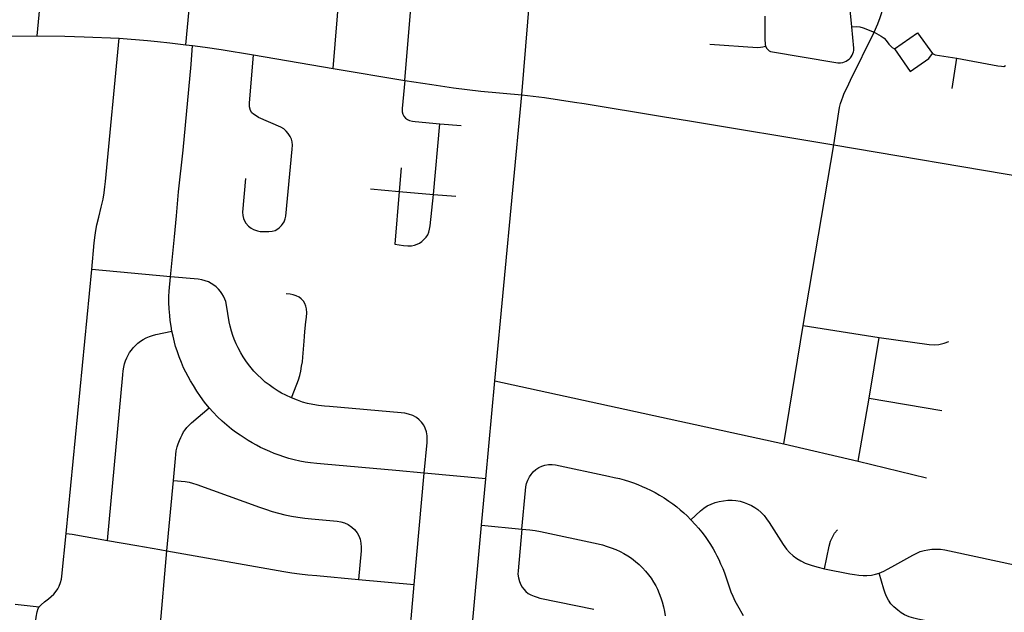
# Model space of a CAD drawing. Extents: x 1410746 to 1533160, y 578873 to 704954.
# Tile 60 of 227: x 1481427 to 1486187, y 611533 to 614397. Entities that reach past the tile are written whole.
import ezdxf

# ---------------------------------------------------------------- set-up
doc = ezdxf.new("R2010")
doc.units = 0
doc.header["$MEASUREMENT"] = 0
doc.layers.add('MC_STREETS', color=254, linetype='CONTINUOUS')

msp = doc.modelspace()

# ---------------------------------------------------------------- linework, layer by layer
at = {"layer": 'MC_STREETS'}
for p, q in [((1483855.333725, 614032.984125), (1483913.39215, 614745.830325)), ((1482230.617075, 614276.162325), (1482262.85895, 614272.2628)), ((1482557.79235, 614226.7978), (1482943.243925, 614160.9716)), ((1485935.50015, 614064.388175), (1485957.6756, 614210.921975)), ((1482943.243925, 614160.9716), (1483288.7319, 614102.85315)), ((1483724.05895, 612651.379825), (1483855.333725, 614032.984125)), ((1484535.018875, 613929.0916), (1484664.541125, 613907.628075)), ((1483427.870075, 613551.9742), (1483458.66225, 613893.68485)), ((1483458.66225, 613893.68485), (1483561.18105, 613885.074125)), ((1484664.541125, 613907.628075), (1485363.28315, 613791.83735)), ((1485214.825125, 612918.655725), (1485363.28315, 613791.83735)), ((1485363.28315, 613791.83735), (1486432.037725, 613610.98895)), ((1483271.41785, 613680.42565), (1483262.00195, 613567.16455)), ((1483122.98035, 613579.7312), (1483262.00195, 613567.16455)), ((1483262.00195, 613567.16455), (1483427.870075, 613551.9742)), ((1483427.870075, 613551.9742), (1483535.42275, 613544.72225)), ((1481651.792075, 611913.671575), (1481775.618775, 613189.0143)), ((1482155.7416, 613154.726225), (1481775.618775, 613189.0143)), ((1485121.00365, 612348.09275), (1485214.825125, 612918.655725)), ((1485214.825125, 612918.655725), (1485581.4454, 612860.826175)), ((1485533.276, 612567.9774), (1485581.4454, 612860.826175)), ((1483680.13885, 612178.9776), (1483724.05895, 612651.379825)), ((1483724.05895, 612651.379825), (1485121.00365, 612348.09275)), ((1485480.757825, 612262.937125), (1485533.276, 612567.9774)), ((1485533.276, 612567.9774), (1485883.964625, 612508.218025)), ((1485121.00365, 612348.09275), (1485480.757825, 612262.937125)), ((1485480.757825, 612262.937125), (1485811.174675, 612182.476275)), ((1483334.305525, 611668.3005), (1483382.75985, 612205.0801)), ((1483680.13885, 612178.9776), (1483382.75985, 612205.0801)), ((1482139.279475, 611830.8146), (1482170.477975, 612169.9231)), ((1483660.3128, 611955.002275), (1483680.13885, 612178.9776)), ((1483591.0727, 611195.626075), (1483660.3128, 611955.002275)), ((1483660.3128, 611955.002275), (1483854.08185, 611935.9366)), ((1481631.53245, 611707.926375), (1481651.792075, 611913.671575)), ((1482103.9657, 611440.15775), (1482139.279475, 611830.8146)), ((1483065.361725, 611692.68475), (1483334.305525, 611668.3005)), ((1481405.464075, 611573.489475), (1481521.63585, 611559.776625))]:
    msp.add_line(p, q, dxfattribs=at)
for points in [[(1482943.243925, 614160.9716), (1483013.85275, 615024.4131), (1483016.630525, 615041.079775), (1483022.186075, 615056.35755), (1483030.172175, 615068.85755), (1483039.8944, 615078.23255), (1483058.321775, 615088.95975), (1483073.22775, 615095.24645), (1483373.922175, 615192.12145)], [(1483288.7319, 614102.85315), (1483371.054875, 615094.86895), (1483372.889125, 615131.350175), (1483374.323, 615170.63), (1483373.922175, 615192.12145)], [(1481511.158825, 614318.57315), (1481551.20365, 614725.936625), (1481554.675875, 614750.676225), (1481560.3806, 614777.562625), (1481567.68035, 614801.015675), (1481576.71215, 614825.1005), (1481586.889925, 614846.7946), (1481597.399875, 614865.5667), (1481608.159675, 614881.552675), (1481625.02605, 614903.478975), (1481644.844075, 614926.2486), (1481706.828025, 614986.545925)], [(1479457.582025, 614797.168575), (1479747.899075, 614664.42145), (1479817.60535, 614633.380025), (1479916.202875, 614588.686375), (1480340.343175, 614395.512975), (1480384.21325, 614377.5661), (1480420.961575, 614365.8864), (1480463.12245, 614354.491575), (1480498.7313, 614347.08495), (1480534.300675, 614341.476575), (1480578.529925, 614336.022125), (1480599.652825, 614334.229), (1480759.88755, 614320.626625), (1480821.41985, 614316.937525), (1480859.56985, 614314.650275), (1480915.303125, 614313.011625), (1481511.158825, 614318.57315)], [(1485449.991525, 614362.036225), (1485435.023525, 614511.92445), (1485434.2471, 614538.51685), (1485434.965575, 614557.9646), (1485436.770475, 614578.69665), (1485443.17595, 614608.58885), (1485452.62915, 614638.92455), (1485496.578225, 614761.939475)], [(1485557.396325, 614336.58385), (1485575.042925, 614376.32295), (1485586.2954, 614406.68365), (1485594.1175, 614431.530325), (1485601.9396, 614464.1991), (1485608.381325, 614494.107125), (1485611.6022, 614521.254425), (1485613.9028, 614553.463075), (1485614.82305, 614590.27295), (1485616.870525, 614745.49595)], [(1482230.617075, 614276.162325), (1482247.28255, 614445.809275), (1482252.7831, 614485.18155), (1482259.73115, 614523.974825)], [(1485029.31075, 614413.658825), (1485029.91675, 614295.6604), (1485030.3758, 614284.37915), (1485031.24385, 614276.783675), (1485032.903875, 614268.9404)], [(1485032.903875, 614268.9404), (1485038.037175, 614258.184975), (1485044.881525, 614250.607275), (1485049.90705, 614246.83575), (1485057.285525, 614243.58055), (1485066.759075, 614240.951825), (1485363.469875, 614190.901725), (1485382.579075, 614189.0812), (1485395.518025, 614188.470975), (1485406.246675, 614190.08875), (1485414.745025, 614192.8417), (1485422.131175, 614196.3443), (1485428.97565, 614200.950275), (1485436.39655, 614206.27375), (1485442.7125, 614212.7114), (1485447.037625, 614218.093925), (1485451.109125, 614224.9384), (1485454.927025, 614233.24515), (1485457.605175, 614240.844875), (1485458.5878, 614248.11225), (1485459.36535, 614259.3911), (1485449.991525, 614362.036225)], [(1485449.991525, 614362.036225), (1485473.160025, 614363.52015), (1485488.785025, 614362.131275), (1485504.75725, 614357.27015), (1485557.396325, 614336.58385)], [(1481511.158825, 614318.57315), (1481646.178425, 614316.495675), (1481739.5717, 614314.4783), (1481907.882275, 614306.8719)], [(1481775.618775, 613189.0143), (1481787.9452, 613318.109525), (1481792.04065, 613355.5553), (1481795.301475, 613378.808875), (1481800.3346, 613406.40035), (1481809.7565, 613442.65125), (1481821.934625, 613490.507475), (1481830.8562, 613530.04675), (1481835.931, 613559.823275), (1481839.296475, 613588.539425), (1481842.050075, 613614.7172), (1481907.882275, 614306.8719)], [(1481907.882275, 614306.8719), (1482044.80845, 614295.97325), (1482092.72075, 614291.7054), (1482152.309675, 614285.6333), (1482230.617075, 614276.162325)], [(1485363.28315, 613791.83735), (1485386.601025, 613951.07235), (1485390.554125, 613971.799475), (1485395.4378, 613992.255025), (1485400.738625, 614009.106825), (1485405.6089, 614023.245575), (1485413.27915, 614041.6796), (1485426.4832, 614069.845225), (1485443.7453, 614104.12665), (1485557.396325, 614336.58385)], [(1485557.396325, 614336.58385), (1485590.896625, 614317.4197), (1485605.53715, 614307.70935), (1485614.99485, 614296.9372), (1485629.23095, 614277.839975), (1485645.4508, 614262.854), (1485656.474575, 614256.391775)], [(1485656.474575, 614256.391775), (1485766.73095, 614333.0483), (1485840.17235, 614232.7338)], [(1482155.7416, 613154.726225), (1482175.793675, 613347.43455), (1482185.370775, 613449.1649), (1482195.38975, 613565.489), (1482216.9395, 613766.18455), (1482255.7416, 614179.726225), (1482262.85895, 614272.2628)], [(1482262.85895, 614272.2628), (1482324.64115, 614263.69705), (1482400.596025, 614253.280375), (1482557.79235, 614226.7978)], [(1484764.005325, 614279.3641), (1484993.2303, 614263.0385), (1485007.80635, 614263.545825), (1485020.17615, 614265.064925), (1485032.903875, 614268.9404)], [(1485656.474575, 614256.391775), (1485732.35595, 614145.895525), (1485821.590625, 614209.5418), (1485840.17235, 614232.7338)], [(1482518.830725, 613629.66355), (1482505.0622, 613467.233225), (1482506.243925, 613450.6705), (1482509.282125, 613436.3476), (1482514.056425, 613424.62885), (1482521.198975, 613413.0063), (1482532.936625, 613399.238225), (1482546.22845, 613389.612175), (1482557.63985, 613383.005575), (1482566.4475, 613379.092025), (1482576.859075, 613376.248825), (1482589.621825, 613374.146725), (1482605.0873, 613373.095675), (1482631.663875, 613372.945525), (1482648.4807, 613375.347925), (1482662.219425, 613379.05475), (1482674.456675, 613385.858425), (1482683.916125, 613393.516075), (1482692.4747, 613401.6242), (1482698.4807, 613408.98155), (1482705.3876, 613419.9425), (1482711.3669, 613434.5079), (1482714.302775, 613447.457525), (1482744.858325, 613771.41585), (1482745.552775, 613790.16585), (1482743.8242, 613806.9445), (1482740.683775, 613819.391), (1482734.788875, 613832.8742), (1482725.413875, 613846.763075), (1482716.038875, 613858.91585), (1482703.8861, 613868.9853), (1482688.95555, 613876.971425), (1482581.9436, 613924.797925), (1482569.858325, 613932.17975), (1482558.052775, 613939.81865), (1482549.719425, 613947.457525), (1482542.427775, 613958.221425), (1482538.2611, 613975.92975), (1482537.921725, 613993.037625), (1482557.79235, 614226.7978)], [(1485840.17235, 614232.7338), (1485852.241625, 614227.501875), (1485873.148775, 614224.46085), (1485957.6756, 614210.921975)], [(1485957.6756, 614210.921975), (1486154.9141, 614174.104675), (1486173.894875, 614171.5739), (1486184.480475, 614171.4913), (1486191.951975, 614174.761275)], [(1483288.7319, 614102.85315), (1483276.4974, 613967.217125), (1483276.4974, 613952.373375), (1483279.101575, 613940.654625), (1483284.830725, 613930.498375), (1483292.643225, 613921.3838), (1483301.757825, 613913.831725), (1483311.393225, 613909.404625), (1483325.397175, 613906.2212), (1483339.518225, 613904.97755), (1483458.66225, 613893.68485)], [(1483288.7319, 614102.85315), (1483418.933475, 614083.5719), (1483524.9987, 614068.30495), (1483655.7423, 614052.100625), (1483855.333725, 614032.984125)], [(1483855.333725, 614032.984125), (1483963.9585, 614020.587075), (1484109.918375, 613998.79525)], [(1484109.918375, 613998.79525), (1484155.070175, 613992.054075), (1484535.018875, 613929.0916)], [(1483262.00195, 613567.16455), (1483240.261225, 613311.55635), (1483283.241225, 613305.560575), (1483303.19525, 613303.74385), (1483320.990375, 613304.177875), (1483335.22945, 613306.988975), (1483348.998425, 613311.578625), (1483359.46285, 613317.2698), (1483371.028775, 613325.5312), (1483382.7783, 613335.628425), (1483392.42165, 613346.814175), (1483399.851825, 613357.842375), (1483404.992225, 613370.14265), (1483408.6306, 613384.757675), (1483411.1949, 613401.102775), (1483427.870075, 613551.9742)], [(1482163.127275, 612891.79515), (1482159.127, 612916.18455), (1482155.481175, 612942.74705), (1482152.877, 612967.74705), (1482150.53325, 612998.99705), (1482148.97075, 613030.507475), (1482148.97075, 613058.8929), (1482150.012425, 613084.413725), (1482155.7416, 613154.726225)], [(1482741.577525, 612569.81945), (1482713.211775, 612582.623425), (1482692.899275, 612593.0401), (1482676.493025, 612602.6755), (1482653.31595, 612617.779675), (1482632.743025, 612632.1026), (1482614.25345, 612645.904675), (1482595.50345, 612662.83175), (1482577.274275, 612680.279675), (1482559.82635, 612699.029675), (1482546.024275, 612715.1755), (1482533.672925, 612730.39115), (1482520.236875, 612748.30895), (1482508.175475, 612767.0524), (1482495.912075, 612787.772525), (1482483.7847, 612810.748425), (1482473.88885, 612831.32135), (1482464.2996, 612852.955125), (1482457.2222, 612871.4255), (1482450.45135, 612892.25885), (1482444.461775, 612915.95675), (1482439.7385, 612936.949525), (1482427.5347, 613017.779675), (1482423.1076, 613034.70675), (1482418.4201, 613046.94635), (1482412.430525, 613060.748425), (1482405.13885, 613073.76925), (1482397.586775, 613083.9255), (1482388.211775, 613094.6026), (1482377.01385, 613105.8005), (1482365.2951, 613114.654675), (1482353.31595, 613122.467175), (1482339.25345, 613129.75885), (1482324.149275, 613135.748425), (1482307.4826, 613139.9151), (1482289.551725, 613142.4204), (1482155.7416, 613154.726225)], [(1482741.577525, 612569.81945), (1482767.63885, 612636.26925), (1482774.930525, 612657.1026), (1482780.9201, 612677.6755), (1482785.6076, 612697.988), (1482790.2951, 612721.94635), (1482793.680525, 612744.342175), (1482796.2847, 612765.69635), (1482801.803675, 612842.9621), (1482803.31595, 612866.217175), (1482806.021625, 612890.135), (1482811.12845, 612936.26925), (1482813.211775, 612960.2276), (1482814.51385, 612980.8005), (1482813.4722, 612999.5505), (1482810.868025, 613012.83175), (1482806.44095, 613026.113), (1482799.4097, 613037.0505), (1482788.4722, 613048.76925), (1482778.055525, 613056.060925), (1482764.51385, 613061.7901), (1482749.149275, 613066.998425), (1482734.305525, 613070.123425), (1482714.774275, 613072.988)], [(1481852.5142, 611880.9231), (1481925.870975, 612680.861125), (1481928.214725, 612700.6528), (1481930.8189, 612718.100725), (1481934.204325, 612734.24655), (1481938.891825, 612748.569475), (1481944.620975, 612763.1528), (1481951.391825, 612776.173625), (1481958.683475, 612788.673625), (1481967.53765, 612800.392375), (1481976.1314, 612811.5903), (1481986.548075, 612822.788225), (1481998.78765, 612833.986125), (1482011.808475, 612843.881975), (1482024.829325, 612851.954875), (1482039.41265, 612859.506975), (1482054.516825, 612866.017375), (1482068.839725, 612871.225725), (1482084.985575, 612875.6528), (1482163.127275, 612891.79515)], [(1482342.72075, 612522.17415), (1482321.3666, 612548.99705), (1482301.83535, 612575.55955), (1482283.34575, 612602.382475), (1482266.9395, 612628.68455), (1482252.356175, 612652.6429), (1482240.89785, 612672.43455), (1482229.71355, 612693.396625), (1482219.28325, 612715.1429), (1482209.127, 612740.4033), (1482198.71035, 612767.48665), (1482188.03325, 612796.132475), (1482180.7416, 612818.2679), (1482175.012425, 612839.101225), (1482168.40145, 612867.09205), (1482163.127275, 612891.79515)], [(1485581.4454, 612860.826175), (1485823.1818, 612827.8087), (1485846.94065, 612826.416025), (1485870.197675, 612827.8087), (1485895.4647, 612833.245925), (1485918.3641, 612841.21545)], [(1483382.75985, 612205.0801), (1483396.5451, 612353.717175), (1483397.32635, 612367.779675), (1483396.5451, 612385.748425), (1483393.680525, 612405.01925), (1483387.430525, 612422.7276), (1483380.399275, 612437.0505), (1483369.20135, 612451.89425), (1483358.26385, 612463.092175), (1483344.7222, 612474.029675), (1483327.7951, 612483.6651), (1483306.70135, 612490.95675), (1483288.4722, 612494.863), (1483272.06595, 612497.20675), (1482924.149275, 612527.4151), (1482900.19095, 612529.75885), (1482871.5451, 612533.14425), (1482844.20135, 612537.310925), (1482818.94095, 612542.779675), (1482794.9826, 612549.5505), (1482769.7222, 612558.14425), (1482741.577525, 612569.81945)], [(1482170.477975, 612169.9231), (1482179.96035, 612277.382475), (1482181.94235, 612296.560825), (1482184.472725, 612314.363525), (1482188.77285, 612332.815125), (1482193.2416, 612346.6533), (1482199.806775, 612364.077875), (1482205.84915, 612378.264325), (1482212.41695, 612391.66265), (1482219.7729, 612404.79825), (1482227.39155, 612415.832175), (1482235.6895, 612426.601225), (1482246.106175, 612437.79915), (1482257.5645, 612448.2158), (1482342.72075, 612522.17415)], [(1483382.75985, 612205.0801), (1483245.938025, 612218.78445), (1482898.449925, 612248.73665), (1482863.03325, 612252.12205), (1482832.824925, 612255.507475), (1482807.5645, 612259.413725), (1482781.52285, 612264.36165), (1482753.65745, 612270.607825), (1482727.915875, 612277.352575), (1482704.451825, 612284.4544), (1482681.81515, 612291.94245), (1482656.78325, 612301.0804), (1482636.731175, 612309.67415), (1482613.5541, 612319.569975), (1482592.02095, 612329.89605), (1482571.887425, 612340.4033), (1482551.0541, 612351.86165), (1482531.37735, 612363.604075), (1482512.183475, 612375.718375), (1482492.8434, 612388.762225), (1482470.84575, 612404.2054), (1482451.3145, 612418.788725), (1482428.21195, 612437.332725), (1482406.002, 612457.069975), (1482384.127, 612478.163725), (1482363.03325, 612499.7783), (1482342.72075, 612522.17415)], [(1483854.08185, 611935.9366), (1483871.5899, 612121.313525), (1483873.974525, 612139.15555), (1483877.620375, 612155.5618), (1483882.8287, 612171.70765), (1483891.162025, 612187.59305), (1483899.23495, 612199.572225), (1483909.651625, 612211.8118), (1483921.8912, 612223.009725), (1483935.9537, 612232.384725), (1483950.79745, 612239.415975), (1483965.901625, 612244.103475), (1483983.089125, 612247.228475), (1484001.607275, 612247.485725), (1484017.98495, 612245.665975), (1484272.932875, 612191.2389), (1484301.5787, 612184.9889), (1484326.839125, 612179.259725), (1484349.3938, 612172.909375), (1484374.71595, 612164.8323), (1484394.18225, 612158.368275), (1484414.599525, 612150.8743), (1484435.693275, 612141.759725), (1484454.964125, 612133.4264), (1484477.099525, 612123.009725), (1484498.4537, 612112.072225), (1484520.068275, 612099.83265), (1484543.245375, 612085.77015), (1484565.380775, 612070.9264), (1484584.912025, 612056.8639), (1484603.401625, 612042.28055), (1484619.807875, 612028.9993), (1484636.995375, 612013.634725), (1484653.401625, 611998.790975), (1484671.570675, 611980.69725)], [(1482170.477975, 612169.9231), (1482226.932475, 612164.769575), (1482245.754525, 612161.937575), (1482262.6816, 612158.031325), (1482283.993375, 612151.074975), (1482586.924275, 612040.918275), (1482615.272675, 612031.08405), (1482647.8789, 612020.9761), (1482678.52875, 612012.4985), (1482708.85255, 612004.99905), (1482741.784825, 611997.8257), (1482772.0943, 611992.53865), (1482806.345175, 611988.043825), (1482837.64715, 611984.7832), (1482961.224775, 611973.697075), (1482979.794525, 611970.4647), (1482996.608975, 611965.848975), (1483015.071925, 611957.936275), (1483033.534875, 611945.40785), (1483046.392975, 611933.044275), (1483057.946925, 611916.715325), (1483065.89075, 611903.267625), (1483073.064125, 611887.290575), (1483076.650825, 611867.400775), (1483078.281125, 611848.1631), (1483077.54445, 611829.701775), (1483065.361725, 611692.68475)], [(1484671.570675, 611980.69725), (1484718.087925, 612024.2374), (1484733.906775, 612037.0847), (1484750.71785, 612047.11235), (1484769.88835, 612056.55015), (1484789.64875, 612063.923425), (1484808.2294, 612068.93725), (1484829.46445, 612072.77135), (1484849.51975, 612074.54095), (1484870.7548, 612074.54095), (1484889.480275, 612073.14385), (1484909.980625, 612069.82205), (1484929.446075, 612064.513275), (1484945.962225, 612058.0248), (1484964.542875, 612049.4718), (1484980.174225, 612040.623875), (1484995.51065, 612029.711425), (1485012.0268, 612015.554725), (1485025.593625, 612000.51325), (1485037.980725, 611984.58695), (1485049.94725, 611966.7286), (1485117.90705, 611860.420975), (1485134.128275, 611838.0062), (1485148.5799, 611821.785), (1485166.865625, 611805.563775), (1485184.426275, 611793.1234), (1485202.9042, 611781.779275), (1485223.71655, 611771.6103), (1485252.383375, 611760.94595), (1485279.727125, 611752.873025), (1485318.325925, 611744.00735)], [(1484671.570675, 611980.69725), (1484694.807875, 611956.603475), (1484709.130775, 611939.9368), (1484724.495375, 611920.665975), (1484740.120375, 611899.3118), (1484752.880775, 611881.08265), (1484766.42245, 611861.290975), (1484778.92245, 611840.197225), (1484788.818275, 611822.4889), (1484797.932875, 611805.822225), (1484806.2662, 611788.634725), (1484815.6412, 611768.322225), (1484825.537025, 611745.14515), (1484834.130775, 611723.790975), (1484857.8287, 611651.65555), (1484865.120375, 611631.603475), (1484873.974525, 611611.03055), (1484884.912025, 611588.634725), (1484896.8912, 611566.759725), (1484924.781475, 611518.3476)], [(1483854.08185, 611935.9366), (1483836.0487, 611733.552325), (1483835.8776, 611717.115675), (1483838.22135, 611699.667775), (1483842.90885, 611683.0011), (1483849.9401, 611666.334425), (1483856.97135, 611654.09485), (1483864.523425, 611644.459425), (1483874.419275, 611634.042775), (1483885.8776, 611624.928175), (1483897.856775, 611617.896925), (1483913.481775, 611610.865675), (1483929.106775, 611605.917775), (1483941.34635, 611602.53235), (1484202.50565, 611548.533975)], [(1483854.08185, 611935.9366), (1483893.14435, 611932.03035), (1483919.186, 611928.384525), (1483945.227675, 611923.697025), (1484222.83185, 611864.322025), (1484244.70685, 611858.853275), (1484267.3631, 611852.082425), (1484286.633925, 611845.572025), (1484308.76935, 611836.978275), (1484329.8631, 611827.34285), (1484347.571425, 611818.228275), (1484366.84225, 611806.509525), (1484384.5506, 611794.53035), (1484403.3006, 611779.6866), (1484421.008925, 611764.0616), (1484437.415175, 611748.4366), (1484453.040175, 611731.769925), (1484466.58185, 611714.84285), (1484479.602675, 611697.65535), (1484491.321425, 611678.90535), (1484501.9985, 611661.978275), (1484510.852675, 611644.790775), (1484519.186, 611624.9991), (1484527.258925, 611603.1241), (1484533.508925, 611583.59285), (1484539.758925, 611560.15535), (1484544.96725, 611537.238675), (1484547.83185, 611516.40535)], [(1485318.325925, 611744.00735), (1485340.16035, 611852.515175), (1485346.8818, 611877.018475), (1485355.466625, 611897.244125), (1485365.576075, 611915.152275), (1485381.152, 611931.469925)], [(1481651.792075, 611913.671575), (1481681.079325, 611910.288225), (1481852.5142, 611880.9231)], [(1481852.5142, 611880.9231), (1481993.630475, 611855.825375), (1482105.032825, 611836.205975), (1482139.279475, 611830.8146)], [(1482139.279475, 611830.8146), (1482704.73965, 611730.678725), (1482743.095625, 611724.373625), (1482780.13805, 611719.3821), (1482820.018775, 611714.899675), (1482862.8924, 611710.975325), (1483065.361725, 611692.68475)], [(1485582.070875, 611723.185525), (1485603.761, 611732.182), (1485622.612175, 611741.59775), (1485643.5292, 611752.6126), (1485743.96635, 611809.5665), (1485763.237175, 611819.46235), (1485780.424675, 611826.4936), (1485798.91425, 611831.701925), (1485816.883, 611835.608175), (1485836.674675, 611837.951925), (1485856.987175, 611838.733175), (1485878.862175, 611837.951925), (1485898.91425, 611835.34775), (1485922.09135, 611831.1811), (1486363.80745, 611736.0901)], [(1485318.325925, 611744.00735), (1485440.4042, 611719.279275), (1485462.800025, 611715.63345), (1485484.169425, 611713.105175), (1485503.94285, 611711.700775), (1485522.8027, 611711.43515), (1485544.31885, 611713.5602), (1485564.62295, 611717.9772), (1485582.070875, 611723.185525)], [(1481521.63585, 611559.776625), (1481530.96745, 611570.1933), (1481547.7918, 611584.20715), (1481566.557725, 611598.839125), (1481579.57855, 611609.2558), (1481592.016825, 611621.225725), (1481603.4501, 611634.86345), (1481611.77725, 611646.7359), (1481618.501975, 611659.7224), (1481625.151475, 611676.747125), (1481629.2564, 611692.8403), (1481631.53245, 611707.926375)], [(1486120.06925, 611408.61325), (1486103.402575, 611419.290325), (1486088.81925, 611427.102825), (1486072.152575, 611433.61325), (1486052.03925, 611439.77485), (1486030.9455, 611444.983175), (1485864.799675, 611480.920675), (1485840.3205, 611486.389425), (1485816.883, 611491.33735), (1485768.4455, 611500.1915), (1485749.6955, 611504.358175), (1485727.03925, 611511.91025), (1485704.90385, 611521.545675), (1485687.71635, 611531.4415), (1485671.3101, 611543.16025), (1485652.5601, 611559.3061), (1485638.4976, 611574.9311), (1485626.77885, 611591.33735), (1485617.66425, 611609.826925), (1485611.15385, 611625.97275), (1485604.839625, 611644.594525), (1485582.070875, 611723.185525)], [(1483169.76955, 611220.824825), (1483254.966675, 611342.8687), (1483267.3245, 611362.413175), (1483277.150875, 611379.175725), (1483288.8405, 611401.53985), (1483298.8408, 611423.936475), (1483306.782925, 611443.4385), (1483312.8071, 611461.51105), (1483317.02405, 611481.9933), (1483319.1325, 611502.174325), (1483334.305525, 611668.3005)], [(1481433.876525, 610754.418275), (1481504.49175, 611482.953725), (1481507.590425, 611509.5627), (1481512.08725, 611536.122125), (1481517.07855, 611551.096075), (1481521.63585, 611559.776625)]]:
    msp.add_lwpolyline(points, dxfattribs=at)

doc.saveas('drawing.dxf')
